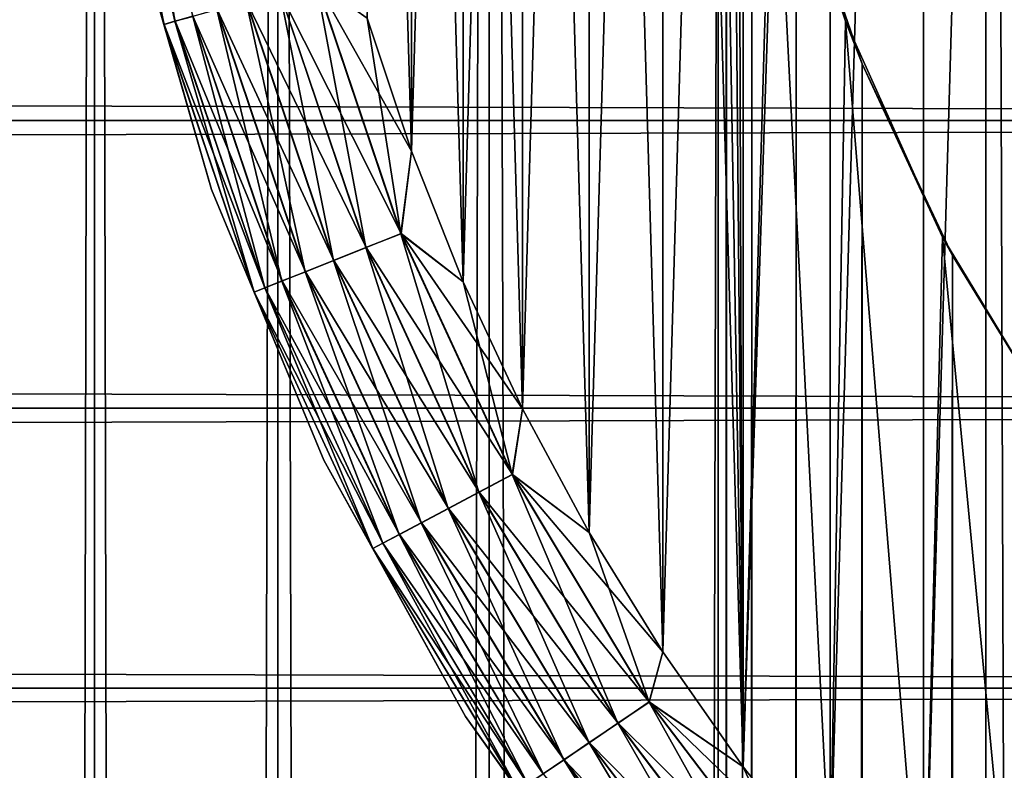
# Model space of a CAD drawing. Extents: x -265 to 265, y 0 to 427.
# Tile 241 of 256: x 236.77 to 241.67, y 392.82 to 396.55. Entities that reach past the tile are written whole.
import ezdxf

# ---------------------------------------------------------------- set-up
doc = ezdxf.new("R2010")
doc.units = 0
doc.header["$LTSCALE"] = 65.185185
for name, color, linetype in [('4', 7, 'CONTINUOUS'), ('71', 7, 'CONTINUOUS'), ('72', 7, 'CONTINUOUS'), ('77', 7, 'CONTINUOUS'), ('81', 7, 'CONTINUOUS'), ('82', 7, 'CONTINUOUS'), ('85', 7, 'CONTINUOUS'), ('89', 7, 'CONTINUOUS'), ('93', 7, 'CONTINUOUS')]:
    doc.layers.add(name, color=color, linetype=linetype)

msp = doc.modelspace()

# ---------------------------------------------------------------- linework, layer by layer
at = {"layer": '4', "color": 7, "linetype": 'CONTINUOUS'}
for points in [[(263, 397.5, 40), (-263, 397.5, 40), (-263, 396.0488, 39.9155), (263, 397.5, 40)], [(-263, 397.5, 15), (263, 397.5, 15), (263, 396.0488, 15.0845), (-263, 397.5, 15)], [(-263, 396.0488, 15.0845), (-263, 397.5, 15), (263, 396.0488, 15.0845), (-263, 396.0488, 15.0845)], [(263, 397.5, 40), (-263, 396.0488, 39.9155), (263, 396.0488, 39.9155), (263, 397.5, 40)], [(-263, 394.6173, 15.3369), (-263, 396.0488, 15.0845), (263, 394.6173, 15.3369), (-263, 394.6173, 15.3369)], [(263, 394.6173, 15.3369), (-263, 396.0488, 15.0845), (263, 396.0488, 15.0845), (263, 394.6173, 15.3369)], [(-263, 396.0488, 39.9155), (-263, 394.6173, 39.6631), (263, 396.0488, 39.9155), (-263, 396.0488, 39.9155)], [(263, 396.0488, 39.9155), (-263, 394.6173, 39.6631), (263, 394.6173, 39.6631), (263, 396.0488, 39.9155)], [(-263, 393.2247, 15.7538), (-263, 394.6173, 15.3369), (263, 393.2247, 15.7538), (-263, 393.2247, 15.7538)], [(263, 393.2247, 15.7538), (-263, 394.6173, 15.3369), (263, 394.6173, 15.3369), (263, 393.2247, 15.7538)], [(-263, 394.6173, 39.6631), (-263, 393.2247, 39.2462), (263, 394.6173, 39.6631), (-263, 394.6173, 39.6631)], [(263, 394.6173, 39.6631), (-263, 393.2247, 39.2462), (263, 393.2247, 39.2462), (263, 394.6173, 39.6631)], [(-263, 391.89, 16.3296), (-263, 393.2247, 15.7538), (263, 391.89, 16.3296), (-263, 391.89, 16.3296)], [(263, 391.89, 16.3296), (-263, 393.2247, 15.7538), (263, 393.2247, 15.7538), (263, 391.89, 16.3296)], [(-263, 393.2247, 39.2462), (-263, 391.89, 38.6704), (263, 393.2247, 39.2462), (-263, 393.2247, 39.2462)], [(263, 393.2247, 39.2462), (-263, 391.89, 38.6704), (263, 391.89, 38.6704), (263, 393.2247, 39.2462)]]:
    msp.add_3dface(points, dxfattribs=at)
at = {"layer": '71', "color": 7, "linetype": 'CONTINUOUS'}
for points in [[(236.3864, 1, 6.2983), (237.1471, 1, 7.7333), (236.3864, 419, 6.2983), (236.3864, 1, 6.2983)], [(236.3864, 419, 6.2983), (237.1471, 1, 7.7333), (237.1471, 419, 7.7333), (236.3864, 419, 6.2983)], [(237.1471, 1, 7.7333), (238.0586, 1, 9.0776), (237.1471, 419, 7.7333), (237.1471, 1, 7.7333)], [(237.1471, 419, 7.7333), (238.0586, 1, 9.0776), (238.0586, 419, 9.0776), (237.1471, 419, 7.7333)], [(238.0586, 1, 9.0776), (239.1101, 1, 10.3155), (238.0586, 419, 9.0776), (238.0586, 1, 9.0776)], [(238.0586, 419, 9.0776), (239.1101, 1, 10.3155), (239.1101, 419, 10.3155), (238.0586, 419, 9.0776)], [(239.1101, 1, 10.3155), (240.2892, 1, 11.4324), (239.1101, 419, 10.3155), (239.1101, 1, 10.3155)], [(239.1101, 419, 10.3155), (240.2892, 1, 11.4324), (240.2892, 419, 11.4324), (239.1101, 419, 10.3155)], [(240.2892, 1, 11.4324), (241.5822, 1, 12.4153), (240.2892, 419, 11.4324), (240.2892, 1, 11.4324)], [(240.2892, 419, 11.4324), (241.5822, 1, 12.4153), (241.5822, 419, 12.4153), (240.2892, 419, 11.4324)], [(241.5822, 1, 12.4153), (242.9739, 1, 13.2527), (241.5822, 419, 12.4153), (241.5822, 1, 12.4153)], [(241.5822, 419, 12.4153), (242.9739, 1, 13.2527), (242.9739, 419, 13.2527), (241.5822, 419, 12.4153)]]:
    msp.add_3dface(points, dxfattribs=at)
at = {"layer": '72', "color": 7, "linetype": 'CONTINUOUS'}
for points in [[(237.1471, 1, -7.7333), (236.3864, 1, -6.2983), (237.1471, 419, -7.7333), (237.1471, 1, -7.7333)], [(237.1471, 419, -7.7333), (236.3864, 1, -6.2983), (236.3864, 419, -6.2983), (237.1471, 419, -7.7333)], [(238.0586, 1, -9.0776), (237.1471, 1, -7.7333), (238.0586, 419, -9.0776), (238.0586, 1, -9.0776)], [(238.0586, 419, -9.0776), (237.1471, 1, -7.7333), (237.1471, 419, -7.7333), (238.0586, 419, -9.0776)], [(239.1101, 1, -10.3155), (238.0586, 1, -9.0776), (239.1101, 419, -10.3155), (239.1101, 1, -10.3155)], [(239.1101, 419, -10.3155), (238.0586, 1, -9.0776), (238.0586, 419, -9.0776), (239.1101, 419, -10.3155)], [(239.1101, 1, -10.3155), (239.1101, 419, -10.3155), (240.25, 400, -11.399), (239.1101, 1, -10.3155)], [(239.1101, 1, -10.3155), (240.25, 400, -11.399), (240.25, 20, -11.399), (239.1101, 1, -10.3155)], [(240.25, 400, -11.399), (240.2912, 399.1048, -11.4341), (240.25, 20, -11.399), (240.25, 400, -11.399)], [(240.25, 20, -11.399), (240.2912, 399.1048, -11.4341), (240.2912, 20.8952, -11.4341), (240.25, 20, -11.399)], [(240.2912, 399.1048, -11.4341), (240.4178, 398.199, -11.5404), (240.2912, 20.8952, -11.4341), (240.2912, 399.1048, -11.4341)], [(240.2912, 20.8952, -11.4341), (240.4178, 398.199, -11.5404), (240.4178, 21.801, -11.5404), (240.2912, 20.8952, -11.4341)], [(240.4178, 398.199, -11.5404), (240.6386, 397.275, -11.7202), (240.4178, 21.801, -11.5404), (240.4178, 398.199, -11.5404)], [(240.4178, 21.801, -11.5404), (240.6386, 397.275, -11.7202), (240.6385, 22.725, -11.7202), (240.4178, 21.801, -11.5404)], [(240.6386, 397.275, -11.7202), (240.9666, 396.3312, -11.9749), (240.6385, 22.725, -11.7202), (240.6386, 397.275, -11.7202)], [(240.6385, 22.725, -11.7202), (240.9666, 396.3312, -11.9749), (240.9666, 23.6687, -11.9749), (240.6385, 22.725, -11.7202)], [(240.9666, 396.3312, -11.9749), (241.4151, 395.3781, -12.3004), (240.9666, 23.6687, -11.9749), (240.9666, 396.3312, -11.9749)], [(240.9666, 23.6687, -11.9749), (241.4151, 395.3781, -12.3004), (241.4151, 24.6219, -12.3004), (240.9666, 23.6687, -11.9749)], [(241.4151, 395.3781, -12.3004), (241.9903, 394.4406, -12.6824), (241.4151, 24.6219, -12.3004), (241.4151, 395.3781, -12.3004)], [(241.4151, 24.6219, -12.3004), (241.9903, 394.4406, -12.6824), (241.9903, 25.5594, -12.6824), (241.4151, 24.6219, -12.3004)]]:
    msp.add_3dface(points, dxfattribs=at)
at = {"layer": '77', "color": 7, "linetype": 'CONTINUOUS'}
for points in [[(240.8836, 396.5426, -25), (240.6386, 397.275, -11.7202), (240.5333, 397.6667, -25), (240.8836, 396.5426, -25)], [(240.9666, 396.3312, -11.9749), (240.6386, 397.275, -11.7202), (240.8836, 396.5426, -25), (240.9666, 396.3312, -11.9749)], [(241.3668, 395.4689, -25), (240.9666, 396.3312, -11.9749), (240.8836, 396.5426, -25), (241.3668, 395.4689, -25)], [(241.4151, 395.3781, -12.3004), (240.9666, 396.3312, -11.9749), (241.3668, 395.4689, -25), (241.4151, 395.3781, -12.3004)], [(241.9759, 394.4614, -25), (241.4151, 395.3781, -12.3004), (241.3668, 395.4689, -25), (241.9759, 394.4614, -25)], [(241.9903, 394.4406, -12.6824), (241.4151, 395.3781, -12.3004), (241.9759, 394.4614, -25), (241.9903, 394.4406, -12.6824)]]:
    msp.add_3dface(points, dxfattribs=at)
at = {"layer": '81', "color": 7, "linetype": 'CONTINUOUS'}
for points in [[(239.6077, 406, -25), (239.9742, 393.4059, -25), (239.9742, 406.5941, -25), (239.6077, 406, -25)], [(240.3745, 392.8341, -25), (240.25, 400, -25), (239.9742, 406.5941, -25), (240.3745, 392.8341, -25)], [(239.9742, 393.4059, -25), (240.3745, 392.8341, -25), (239.9742, 406.5941, -25), (239.9742, 393.4059, -25)], [(239.2764, 405.3856, -25), (239.6077, 394, -25), (239.6077, 406, -25), (239.2764, 405.3856, -25)], [(239.6077, 394, -25), (239.9742, 393.4059, -25), (239.6077, 406, -25), (239.6077, 394, -25)], [(238.9814, 404.753, -25), (239.2764, 394.6144, -25), (239.2764, 405.3856, -25), (238.9814, 404.753, -25)], [(239.2764, 394.6144, -25), (239.6077, 394, -25), (239.2764, 405.3856, -25), (239.2764, 394.6144, -25)], [(238.7237, 404.1043, -25), (238.9814, 395.247, -25), (238.9814, 404.753, -25), (238.7237, 404.1043, -25)], [(238.9814, 395.247, -25), (239.2764, 394.6144, -25), (238.9814, 404.753, -25), (238.9814, 395.247, -25)], [(238.5041, 403.4416, -25), (238.7237, 395.8957, -25), (238.7237, 404.1043, -25), (238.5041, 403.4416, -25)], [(238.7237, 395.8957, -25), (238.9814, 395.247, -25), (238.7237, 404.1043, -25), (238.7237, 395.8957, -25)], [(238.5041, 396.5584, -25), (238.7237, 395.8957, -25), (238.5041, 403.4416, -25), (238.5041, 396.5584, -25)], [(240.3211, 398.8248, -25), (240.25, 400, -25), (240.3745, 392.8341, -25), (240.3211, 398.8248, -25)], [(240.5333, 397.6667, -25), (240.3211, 398.8248, -25), (240.3745, 392.8341, -25), (240.5333, 397.6667, -25)], [(240.8075, 392.2865, -25), (240.5333, 397.6667, -25), (240.3745, 392.8341, -25), (240.8075, 392.2865, -25)], [(240.8836, 396.5426, -25), (240.5333, 397.6667, -25), (240.8075, 392.2865, -25), (240.8836, 396.5426, -25)], [(241.2715, 391.7651, -25), (240.8836, 396.5426, -25), (240.8075, 392.2865, -25), (241.2715, 391.7651, -25)], [(241.3668, 395.4689, -25), (240.8836, 396.5426, -25), (241.2715, 391.7651, -25), (241.3668, 395.4689, -25)], [(241.7651, 391.2715, -25), (241.3668, 395.4689, -25), (241.2715, 391.7651, -25), (241.7651, 391.2715, -25)], [(241.9759, 394.4614, -25), (241.3668, 395.4689, -25), (241.7651, 391.2715, -25), (241.9759, 394.4614, -25)]]:
    msp.add_3dface(points, dxfattribs=at)
at = {"layer": '82', "color": 7, "linetype": 'CONTINUOUS'}
for points in [[(241.2715, 408.2349, -75), (241.7651, 408.7285, -75), (241.2715, 391.7651, -75), (241.2715, 408.2349, -75)], [(241.2715, 391.7651, -75), (241.7651, 408.7285, -75), (241.7651, 391.2715, -75), (241.2715, 391.7651, -75)], [(240.8075, 407.7135, -75), (241.2715, 408.2349, -75), (240.8075, 392.2865, -75), (240.8075, 407.7135, -75)], [(240.8075, 392.2865, -75), (241.2715, 408.2349, -75), (241.2715, 391.7651, -75), (240.8075, 392.2865, -75)], [(240.3745, 407.1659, -75), (240.8075, 407.7135, -75), (240.3745, 392.8341, -75), (240.3745, 407.1659, -75)], [(240.3745, 392.8341, -75), (240.8075, 407.7135, -75), (240.8075, 392.2865, -75), (240.3745, 392.8341, -75)], [(239.9742, 406.5941, -75), (240.3745, 407.1659, -75), (239.9742, 393.4059, -75), (239.9742, 406.5941, -75)], [(239.9742, 393.4059, -75), (240.3745, 407.1659, -75), (240.3745, 392.8341, -75), (239.9742, 393.4059, -75)], [(239.6077, 406, -75), (239.9742, 406.5941, -75), (239.6077, 394, -75), (239.6077, 406, -75)], [(239.6077, 394, -75), (239.9742, 406.5941, -75), (239.9742, 393.4059, -75), (239.6077, 394, -75)], [(239.2764, 405.3856, -75), (239.6077, 406, -75), (239.2764, 394.6144, -75), (239.2764, 405.3856, -75)], [(239.2764, 394.6144, -75), (239.6077, 406, -75), (239.6077, 394, -75), (239.2764, 394.6144, -75)], [(238.9814, 404.753, -75), (239.2764, 405.3856, -75), (238.9814, 395.247, -75), (238.9814, 404.753, -75)], [(238.9814, 395.247, -75), (239.2764, 405.3856, -75), (239.2764, 394.6144, -75), (238.9814, 395.247, -75)], [(238.7237, 404.1043, -75), (238.9814, 404.753, -75), (238.7237, 395.8957, -75), (238.7237, 404.1043, -75)], [(238.7237, 395.8957, -75), (238.9814, 404.753, -75), (238.9814, 395.247, -75), (238.7237, 395.8957, -75)], [(238.5041, 396.5584, -75), (238.7237, 404.1043, -75), (238.7237, 395.8957, -75), (238.5041, 396.5584, -75)]]:
    msp.add_3dface(points, dxfattribs=at)
at = {"layer": '85', "color": 7, "linetype": 'CONTINUOUS'}
for points in [[(237.3259, 397.1072, -74), (237.7295, 395.7064, -74), (237.3259, 397.1072, -26), (237.3259, 397.1072, -74)], [(237.3259, 397.1072, -26), (237.7295, 395.7064, -74), (237.7295, 395.7064, -26), (237.3259, 397.1072, -26)], [(237.7295, 395.7064, -74), (238.2874, 394.3595, -74), (237.7295, 395.7064, -26), (237.7295, 395.7064, -74)], [(237.7295, 395.7064, -26), (238.2874, 394.3595, -74), (238.2874, 394.3595, -26), (237.7295, 395.7064, -26)], [(238.2874, 394.3595, -74), (238.9926, 393.0836, -74), (238.2874, 394.3595, -26), (238.2874, 394.3595, -74)], [(238.2874, 394.3595, -26), (238.9926, 393.0836, -74), (238.9926, 393.0836, -26), (238.2874, 394.3595, -26)], [(238.9926, 393.0836, -74), (239.8362, 391.8946, -74), (238.9926, 393.0836, -26), (238.9926, 393.0836, -74)], [(238.9926, 393.0836, -26), (239.8362, 391.8946, -74), (239.8362, 391.8946, -26), (238.9926, 393.0836, -26)]]:
    msp.add_3dface(points, dxfattribs=at)
at = {"layer": '89', "color": 7, "linetype": 'CONTINUOUS'}
for points in [[(237.2464, 397.9092, -74.3829), (237.5473, 396.5425, -74.3829), (237.1902, 397.8999, -74.1951), (237.2464, 397.9092, -74.3829)], [(237.3259, 397.1072, -74), (237.1902, 397.8999, -74.1951), (237.4924, 396.5273, -74.1951), (237.3259, 397.1072, -74)], [(237.1902, 397.8999, -74.1951), (237.5473, 396.5425, -74.3829), (237.4924, 396.5273, -74.1951), (237.1902, 397.8999, -74.1951)], [(237.2464, 397.9092, -74.3829), (237.6364, 396.5673, -74.5559), (237.5473, 396.5425, -74.3829), (237.2464, 397.9092, -74.3829)], [(237.7295, 395.7064, -74), (237.3259, 397.1072, -74), (237.4924, 396.5273, -74.1951), (237.7295, 395.7064, -74)], [(238.2505, 396.7378, -74.981), (238.6721, 395.4866, -74.981), (238.0695, 396.6875, -74.9243), (238.2505, 396.7378, -74.981)], [(238.5041, 396.5584, -75), (238.7237, 395.8957, -75), (238.2505, 396.7378, -74.981), (238.5041, 396.5584, -75)], [(238.2505, 396.7378, -74.981), (238.7237, 395.8957, -75), (238.6721, 395.4866, -74.981), (238.2505, 396.7378, -74.981)], [(238.0695, 396.6875, -74.9243), (238.4976, 395.417, -74.9243), (237.9027, 396.6412, -74.8319), (238.0695, 396.6875, -74.9243)], [(238.0695, 396.6875, -74.9243), (238.6721, 395.4866, -74.981), (238.4976, 395.417, -74.9243), (238.0695, 396.6875, -74.9243)], [(237.9027, 396.6412, -74.8319), (238.3368, 395.3529, -74.8319), (237.7565, 396.6006, -74.7075), (237.9027, 396.6412, -74.8319)], [(237.9027, 396.6412, -74.8319), (238.4976, 395.417, -74.9243), (238.3368, 395.3529, -74.8319), (237.9027, 396.6412, -74.8319)], [(237.6364, 396.5673, -74.5559), (238.0801, 395.2507, -74.5559), (237.5473, 396.5425, -74.3829), (237.6364, 396.5673, -74.5559)], [(237.7565, 396.6006, -74.7075), (238.1958, 395.2968, -74.7075), (237.6364, 396.5673, -74.5559), (237.7565, 396.6006, -74.7075)], [(237.6364, 396.5673, -74.5559), (238.1958, 395.2968, -74.7075), (238.0801, 395.2507, -74.5559), (237.6364, 396.5673, -74.5559)], [(237.7565, 396.6006, -74.7075), (238.3368, 395.3529, -74.8319), (238.1958, 395.2968, -74.7075), (237.7565, 396.6006, -74.7075)], [(237.5473, 396.5425, -74.3829), (237.9941, 395.2164, -74.3829), (237.4924, 396.5273, -74.1951), (237.5473, 396.5425, -74.3829)], [(237.7295, 395.7064, -74), (237.4924, 396.5273, -74.1951), (237.9412, 395.1953, -74.1951), (237.7295, 395.7064, -74)], [(237.4924, 396.5273, -74.1951), (237.9941, 395.2164, -74.3829), (237.9412, 395.1953, -74.1951), (237.4924, 396.5273, -74.1951)], [(237.5473, 396.5425, -74.3829), (238.0801, 395.2507, -74.5559), (237.9941, 395.2164, -74.3829), (237.5473, 396.5425, -74.3829)], [(238.7237, 395.8957, -75), (238.9814, 395.247, -75), (238.6721, 395.4866, -74.981), (238.7237, 395.8957, -75)], [(238.2874, 394.3595, -74), (237.7295, 395.7064, -74), (237.9412, 395.1953, -74.1951), (238.2874, 394.3595, -74)], [(238.6721, 395.4866, -74.981), (239.2265, 394.2883, -74.981), (238.4976, 395.417, -74.9243), (238.6721, 395.4866, -74.981)], [(238.9814, 395.247, -75), (239.2764, 394.6144, -75), (238.6721, 395.4866, -74.981), (238.9814, 395.247, -75)], [(238.6721, 395.4866, -74.981), (239.2764, 394.6144, -75), (239.2265, 394.2883, -74.981), (238.6721, 395.4866, -74.981)], [(238.4976, 395.417, -74.9243), (239.0606, 394.2003, -74.9243), (238.3368, 395.3529, -74.8319), (238.4976, 395.417, -74.9243)], [(238.4976, 395.417, -74.9243), (239.2265, 394.2883, -74.981), (239.0606, 394.2003, -74.9243), (238.4976, 395.417, -74.9243)], [(238.3368, 395.3529, -74.8319), (238.9076, 394.1192, -74.8319), (238.1958, 395.2968, -74.7075), (238.3368, 395.3529, -74.8319)], [(238.3368, 395.3529, -74.8319), (239.0606, 394.2003, -74.9243), (238.9076, 394.1192, -74.8319), (238.3368, 395.3529, -74.8319)], [(238.1958, 395.2968, -74.7075), (238.7735, 394.0481, -74.7075), (238.0801, 395.2507, -74.5559), (238.1958, 395.2968, -74.7075)], [(238.1958, 395.2968, -74.7075), (238.9076, 394.1192, -74.8319), (238.7735, 394.0481, -74.7075), (238.1958, 395.2968, -74.7075)], [(238.0801, 395.2507, -74.5559), (238.6634, 393.9897, -74.5559), (237.9941, 395.2164, -74.3829), (238.0801, 395.2507, -74.5559)], [(238.0801, 395.2507, -74.5559), (238.7735, 394.0481, -74.7075), (238.6634, 393.9897, -74.5559), (238.0801, 395.2507, -74.5559)], [(237.9941, 395.2164, -74.3829), (238.5817, 393.9464, -74.3829), (237.9412, 395.1953, -74.1951), (237.9941, 395.2164, -74.3829)], [(238.2874, 394.3595, -74), (237.9412, 395.1953, -74.1951), (238.5313, 393.9197, -74.1951), (238.2874, 394.3595, -74)], [(237.9412, 395.1953, -74.1951), (238.5817, 393.9464, -74.3829), (238.5313, 393.9197, -74.1951), (237.9412, 395.1953, -74.1951)], [(237.9941, 395.2164, -74.3829), (238.6634, 393.9897, -74.5559), (238.5817, 393.9464, -74.3829), (237.9941, 395.2164, -74.3829)], [(239.2764, 394.6144, -75), (239.6077, 394, -75), (239.2265, 394.2883, -74.981), (239.2764, 394.6144, -75)], [(238.9926, 393.0836, -74), (238.2874, 394.3595, -74), (238.5313, 393.9197, -74.1951), (238.9926, 393.0836, -74)], [(239.2265, 394.2883, -74.981), (239.9072, 393.1569, -74.981), (239.0606, 394.2003, -74.9243), (239.2265, 394.2883, -74.981)], [(239.6077, 394, -75), (239.9742, 393.4059, -75), (239.2265, 394.2883, -74.981), (239.6077, 394, -75)], [(239.2265, 394.2883, -74.981), (239.9742, 393.4059, -75), (239.9072, 393.1569, -74.981), (239.2265, 394.2883, -74.981)], [(239.0606, 394.2003, -74.9243), (239.7517, 393.0515, -74.9243), (238.9076, 394.1192, -74.8319), (239.0606, 394.2003, -74.9243)], [(239.0606, 394.2003, -74.9243), (239.9072, 393.1569, -74.981), (239.7517, 393.0515, -74.9243), (239.0606, 394.2003, -74.9243)], [(238.9076, 394.1192, -74.8319), (239.6084, 392.9543, -74.8319), (238.7735, 394.0481, -74.7075), (238.9076, 394.1192, -74.8319)], [(238.9076, 394.1192, -74.8319), (239.7517, 393.0515, -74.9243), (239.6084, 392.9543, -74.8319), (238.9076, 394.1192, -74.8319)], [(238.7735, 394.0481, -74.7075), (239.4828, 392.8692, -74.7075), (238.6634, 393.9897, -74.5559), (238.7735, 394.0481, -74.7075)], [(238.7735, 394.0481, -74.7075), (239.6084, 392.9543, -74.8319), (239.4828, 392.8692, -74.7075), (238.7735, 394.0481, -74.7075)], [(238.6634, 393.9897, -74.5559), (239.3797, 392.7993, -74.5559), (238.5817, 393.9464, -74.3829), (238.6634, 393.9897, -74.5559)], [(238.6634, 393.9897, -74.5559), (239.4828, 392.8692, -74.7075), (239.3797, 392.7993, -74.5559), (238.6634, 393.9897, -74.5559)], [(238.5817, 393.9464, -74.3829), (239.3031, 392.7473, -74.3829), (238.5313, 393.9197, -74.1951), (238.5817, 393.9464, -74.3829)], [(238.9926, 393.0836, -74), (238.5313, 393.9197, -74.1951), (239.2559, 392.7154, -74.1951), (238.9926, 393.0836, -74)], [(238.5313, 393.9197, -74.1951), (239.3031, 392.7473, -74.3829), (239.2559, 392.7154, -74.1951), (238.5313, 393.9197, -74.1951)], [(238.5817, 393.9464, -74.3829), (239.3797, 392.7993, -74.5559), (239.3031, 392.7473, -74.3829), (238.5817, 393.9464, -74.3829)], [(239.9742, 393.4059, -75), (240.3745, 392.8341, -75), (239.9072, 393.1569, -74.981), (239.9742, 393.4059, -75)], [(239.9072, 393.1569, -74.981), (240.7062, 392.1058, -74.981), (239.7517, 393.0515, -74.9243), (239.9072, 393.1569, -74.981)], [(240.3745, 392.8341, -75), (240.8075, 392.2865, -75), (239.9072, 393.1569, -74.981), (240.3745, 392.8341, -75)], [(239.9072, 393.1569, -74.981), (240.8075, 392.2865, -75), (240.7062, 392.1058, -74.981), (239.9072, 393.1569, -74.981)], [(239.8362, 391.8946, -74), (238.9926, 393.0836, -74), (239.2559, 392.7154, -74.1951), (239.8362, 391.8946, -74)], [(239.7517, 393.0515, -74.9243), (240.5631, 391.9842, -74.9243), (239.6084, 392.9543, -74.8319), (239.7517, 393.0515, -74.9243)], [(239.7517, 393.0515, -74.9243), (240.7062, 392.1058, -74.981), (240.5631, 391.9842, -74.9243), (239.7517, 393.0515, -74.9243)], [(239.6084, 392.9543, -74.8319), (240.4311, 391.8721, -74.8319), (239.4828, 392.8692, -74.7075), (239.6084, 392.9543, -74.8319)], [(239.6084, 392.9543, -74.8319), (240.5631, 391.9842, -74.9243), (240.4311, 391.8721, -74.8319), (239.6084, 392.9543, -74.8319)], [(239.4828, 392.8692, -74.7075), (240.3154, 391.7739, -74.7075), (239.3797, 392.7993, -74.5559), (239.4828, 392.8692, -74.7075)], [(239.4828, 392.8692, -74.7075), (240.4311, 391.8721, -74.8319), (240.3154, 391.7739, -74.7075), (239.4828, 392.8692, -74.7075)]]:
    msp.add_3dface(points, dxfattribs=at)
at = {"layer": '93', "color": 7, "linetype": 'CONTINUOUS'}
for points in [[(237.5468, 396.5424, -25.6182), (237.3371, 397.924, -25.4451), (237.246, 397.9091, -25.6182), (237.5468, 396.5424, -25.6182)], [(237.6358, 396.5671, -25.4451), (237.3371, 397.924, -25.4451), (237.5468, 396.5424, -25.6182), (237.6358, 396.5671, -25.4451)], [(237.4921, 396.5272, -25.8061), (237.246, 397.9091, -25.6182), (237.19, 397.8999, -25.8061), (237.4921, 396.5272, -25.8061)], [(237.3259, 397.1072, -26), (237.4921, 396.5272, -25.8061), (237.19, 397.8999, -25.8061), (237.3259, 397.1072, -26)], [(237.5468, 396.5424, -25.6182), (237.246, 397.9091, -25.6182), (237.4921, 396.5272, -25.8061), (237.5468, 396.5424, -25.6182)], [(237.3259, 397.1072, -26), (237.7295, 395.7064, -26), (237.4921, 396.5272, -25.8061), (237.3259, 397.1072, -26)], [(238.4966, 395.4166, -25.0762), (238.2494, 396.7375, -25.0192), (238.0685, 396.6872, -25.0762), (238.4966, 395.4166, -25.0762)], [(238.671, 395.4861, -25.0192), (238.5041, 396.5584, -25), (238.2494, 396.7375, -25.0192), (238.671, 395.4861, -25.0192)], [(238.671, 395.4861, -25.0192), (238.2494, 396.7375, -25.0192), (238.4966, 395.4166, -25.0762), (238.671, 395.4861, -25.0192)], [(238.3359, 395.3526, -25.1687), (238.0685, 396.6872, -25.0762), (237.9018, 396.6409, -25.1687), (238.3359, 395.3526, -25.1687)], [(238.4966, 395.4166, -25.0762), (238.0685, 396.6872, -25.0762), (238.3359, 395.3526, -25.1687), (238.4966, 395.4166, -25.0762)], [(238.195, 395.2965, -25.2933), (237.9018, 396.6409, -25.1687), (237.7557, 396.6004, -25.2933), (238.195, 395.2965, -25.2933)], [(238.3359, 395.3526, -25.1687), (237.9018, 396.6409, -25.1687), (238.195, 395.2965, -25.2933), (238.3359, 395.3526, -25.1687)], [(237.9937, 395.2162, -25.6182), (237.6358, 396.5671, -25.4451), (237.5468, 396.5424, -25.6182), (237.9937, 395.2162, -25.6182)], [(238.0795, 395.2504, -25.4451), (237.7557, 396.6004, -25.2933), (237.6358, 396.5671, -25.4451), (238.0795, 395.2504, -25.4451)], [(238.0795, 395.2504, -25.4451), (237.6358, 396.5671, -25.4451), (237.9937, 395.2162, -25.6182), (238.0795, 395.2504, -25.4451)], [(238.195, 395.2965, -25.2933), (237.7557, 396.6004, -25.2933), (238.0795, 395.2504, -25.4451), (238.195, 395.2965, -25.2933)], [(238.7237, 395.8957, -25), (238.5041, 396.5584, -25), (238.671, 395.4861, -25.0192), (238.7237, 395.8957, -25)], [(237.9409, 395.1952, -25.8061), (237.5468, 396.5424, -25.6182), (237.4921, 396.5272, -25.8061), (237.9409, 395.1952, -25.8061)], [(237.7295, 395.7064, -26), (237.9409, 395.1952, -25.8061), (237.4921, 396.5272, -25.8061), (237.7295, 395.7064, -26)], [(237.9937, 395.2162, -25.6182), (237.5468, 396.5424, -25.6182), (237.9409, 395.1952, -25.8061), (237.9937, 395.2162, -25.6182)], [(238.9814, 395.247, -25), (238.7237, 395.8957, -25), (238.671, 395.4861, -25.0192), (238.9814, 395.247, -25)], [(237.7295, 395.7064, -26), (238.2874, 394.3595, -26), (237.9409, 395.1952, -25.8061), (237.7295, 395.7064, -26)], [(239.0596, 394.1998, -25.0762), (238.671, 395.4861, -25.0192), (238.4966, 395.4166, -25.0762), (239.0596, 394.1998, -25.0762)], [(239.2255, 394.2877, -25.0192), (238.9814, 395.247, -25), (238.671, 395.4861, -25.0192), (239.2255, 394.2877, -25.0192)], [(239.2255, 394.2877, -25.0192), (238.671, 395.4861, -25.0192), (239.0596, 394.1998, -25.0762), (239.2255, 394.2877, -25.0192)], [(238.9067, 394.1187, -25.1687), (238.4966, 395.4166, -25.0762), (238.3359, 395.3526, -25.1687), (238.9067, 394.1187, -25.1687)], [(239.0596, 394.1998, -25.0762), (238.4966, 395.4166, -25.0762), (238.9067, 394.1187, -25.1687), (239.0596, 394.1998, -25.0762)], [(238.7728, 394.0477, -25.2933), (238.3359, 395.3526, -25.1687), (238.195, 395.2965, -25.2933), (238.7728, 394.0477, -25.2933)], [(238.9067, 394.1187, -25.1687), (238.3359, 395.3526, -25.1687), (238.7728, 394.0477, -25.2933), (238.9067, 394.1187, -25.1687)], [(238.6629, 393.9894, -25.4451), (238.195, 395.2965, -25.2933), (238.0795, 395.2504, -25.4451), (238.6629, 393.9894, -25.4451)], [(238.7728, 394.0477, -25.2933), (238.195, 395.2965, -25.2933), (238.6629, 393.9894, -25.4451), (238.7728, 394.0477, -25.2933)], [(238.5813, 393.9462, -25.6182), (238.0795, 395.2504, -25.4451), (237.9937, 395.2162, -25.6182), (238.5813, 393.9462, -25.6182)], [(238.6629, 393.9894, -25.4451), (238.0795, 395.2504, -25.4451), (238.5813, 393.9462, -25.6182), (238.6629, 393.9894, -25.4451)], [(239.2764, 394.6144, -25), (238.9814, 395.247, -25), (239.2255, 394.2877, -25.0192), (239.2764, 394.6144, -25)], [(238.5311, 393.9196, -25.8061), (237.9937, 395.2162, -25.6182), (237.9409, 395.1952, -25.8061), (238.5311, 393.9196, -25.8061)], [(238.2874, 394.3595, -26), (238.5311, 393.9196, -25.8061), (237.9409, 395.1952, -25.8061), (238.2874, 394.3595, -26)], [(238.5813, 393.9462, -25.6182), (237.9937, 395.2162, -25.6182), (238.5311, 393.9196, -25.8061), (238.5813, 393.9462, -25.6182)], [(239.6077, 394, -25), (239.2764, 394.6144, -25), (239.2255, 394.2877, -25.0192), (239.6077, 394, -25)], [(238.2874, 394.3595, -26), (238.9926, 393.0836, -26), (238.5311, 393.9196, -25.8061), (238.2874, 394.3595, -26)], [(239.7508, 393.0509, -25.0762), (239.2255, 394.2877, -25.0192), (239.0596, 394.1998, -25.0762), (239.7508, 393.0509, -25.0762)], [(239.9063, 393.1563, -25.0192), (239.6077, 394, -25), (239.2255, 394.2877, -25.0192), (239.9063, 393.1563, -25.0192)], [(239.9063, 393.1563, -25.0192), (239.2255, 394.2877, -25.0192), (239.7508, 393.0509, -25.0762), (239.9063, 393.1563, -25.0192)], [(239.6076, 392.9538, -25.1687), (239.0596, 394.1998, -25.0762), (238.9067, 394.1187, -25.1687), (239.6076, 392.9538, -25.1687)], [(239.7508, 393.0509, -25.0762), (239.0596, 394.1998, -25.0762), (239.6076, 392.9538, -25.1687), (239.7508, 393.0509, -25.0762)], [(239.4821, 392.8687, -25.2933), (238.9067, 394.1187, -25.1687), (238.7728, 394.0477, -25.2933), (239.4821, 392.8687, -25.2933)], [(239.6076, 392.9538, -25.1687), (238.9067, 394.1187, -25.1687), (239.4821, 392.8687, -25.2933), (239.6076, 392.9538, -25.1687)], [(239.3792, 392.7989, -25.4451), (238.7728, 394.0477, -25.2933), (238.6629, 393.9894, -25.4451), (239.3792, 392.7989, -25.4451)], [(239.4821, 392.8687, -25.2933), (238.7728, 394.0477, -25.2933), (239.3792, 392.7989, -25.4451), (239.4821, 392.8687, -25.2933)], [(239.3027, 392.7471, -25.6182), (238.6629, 393.9894, -25.4451), (238.5813, 393.9462, -25.6182), (239.3027, 392.7471, -25.6182)], [(239.3792, 392.7989, -25.4451), (238.6629, 393.9894, -25.4451), (239.3027, 392.7471, -25.6182), (239.3792, 392.7989, -25.4451)], [(239.9742, 393.4059, -25), (239.6077, 394, -25), (239.9063, 393.1563, -25.0192), (239.9742, 393.4059, -25)], [(239.2558, 392.7152, -25.8061), (238.5813, 393.9462, -25.6182), (238.5311, 393.9196, -25.8061), (239.2558, 392.7152, -25.8061)], [(238.9926, 393.0836, -26), (239.2558, 392.7152, -25.8061), (238.5311, 393.9196, -25.8061), (238.9926, 393.0836, -26)], [(239.3027, 392.7471, -25.6182), (238.5813, 393.9462, -25.6182), (239.2558, 392.7152, -25.8061), (239.3027, 392.7471, -25.6182)], [(240.3745, 392.8341, -25), (239.9742, 393.4059, -25), (239.9063, 393.1563, -25.0192), (240.3745, 392.8341, -25)], [(240.5623, 391.9835, -25.0762), (239.9063, 393.1563, -25.0192), (239.7508, 393.0509, -25.0762), (240.5623, 391.9835, -25.0762)], [(240.7054, 392.1051, -25.0192), (240.3745, 392.8341, -25), (239.9063, 393.1563, -25.0192), (240.7054, 392.1051, -25.0192)], [(240.7054, 392.1051, -25.0192), (239.9063, 393.1563, -25.0192), (240.5623, 391.9835, -25.0762), (240.7054, 392.1051, -25.0192)], [(238.9926, 393.0836, -26), (239.8362, 391.8946, -26), (239.2558, 392.7152, -25.8061), (238.9926, 393.0836, -26)], [(240.4304, 391.8715, -25.1687), (239.7508, 393.0509, -25.0762), (239.6076, 392.9538, -25.1687), (240.4304, 391.8715, -25.1687)], [(240.5623, 391.9835, -25.0762), (239.7508, 393.0509, -25.0762), (240.4304, 391.8715, -25.1687), (240.5623, 391.9835, -25.0762)], [(240.3148, 391.7733, -25.2933), (239.6076, 392.9538, -25.1687), (239.4821, 392.8687, -25.2933), (240.3148, 391.7733, -25.2933)], [(240.4304, 391.8715, -25.1687), (239.6076, 392.9538, -25.1687), (240.3148, 391.7733, -25.2933), (240.4304, 391.8715, -25.1687)], [(240.22, 391.6928, -25.4451), (239.4821, 392.8687, -25.2933), (239.3792, 392.7989, -25.4451), (240.22, 391.6928, -25.4451)], [(240.3148, 391.7733, -25.2933), (239.4821, 392.8687, -25.2933), (240.22, 391.6928, -25.4451), (240.3148, 391.7733, -25.2933)], [(240.8075, 392.2865, -25), (240.3745, 392.8341, -25), (240.7054, 392.1051, -25.0192), (240.8075, 392.2865, -25)]]:
    msp.add_3dface(points, dxfattribs=at)

doc.saveas('drawing.dxf')
